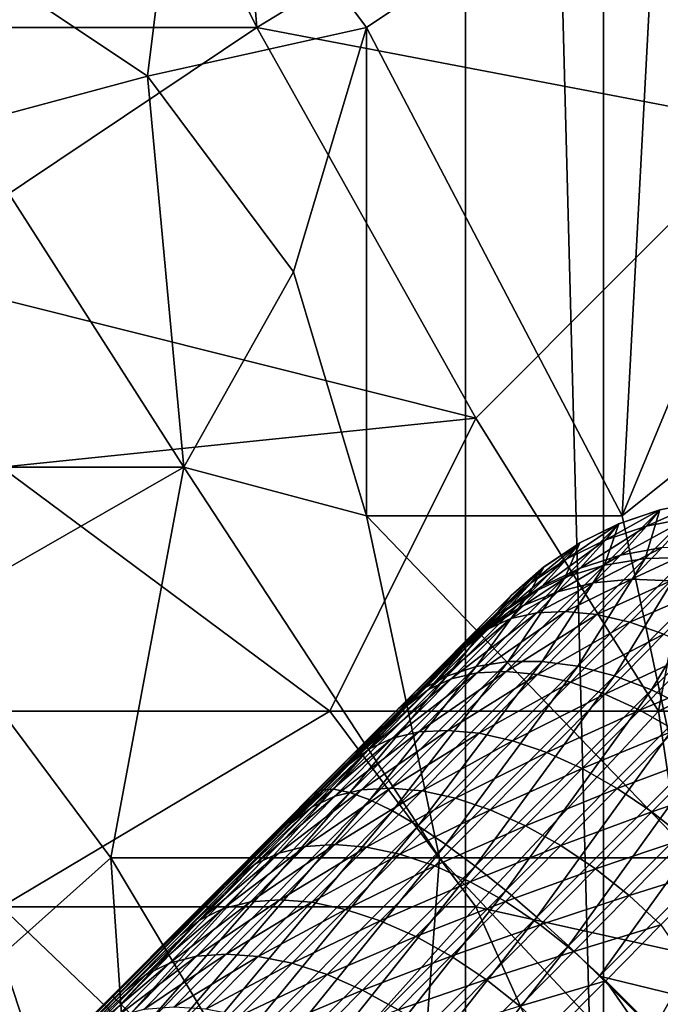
# Model space of a CAD drawing. Extents: x -0.3 to 0.3, y -0.266 to 0.266.
# Tile 71 of 256: x -0.117 to -0.094, y -0.098 to -0.062. Entities that reach past the tile are written whole.
import ezdxf

# ---------------------------------------------------------------- set-up
doc = ezdxf.new("R2010")
doc.units = 0

msp = doc.modelspace()

# ---------------------------------------------------------------- linework, layer by layer
for points in [[(-0.100768, 0.07211, 0.712849), (-0.100768, -0.12789, 0.712849), (-0.095768, -0.11789, 0.712849)], [(-0.100768, 0.07211, 0.712849), (-0.095768, -0.11789, 0.712849), (-0.095768, 0.06211, 0.712849)], [(-0.100768, 0.07211, 0.652849), (-0.095768, 0.06211, 0.652849), (-0.095768, -0.11789, 0.652849)], [(-0.100768, 0.07211, 0.652849), (-0.095768, -0.11789, 0.652849), (-0.100768, -0.12789, 0.652849)], [(-0.100768, 0.07211, 0.712849), (-0.100768, 0.07211, 0.652849), (-0.100768, -0.12789, 0.652849)], [(-0.100768, 0.07211, 0.712849), (-0.100768, -0.12789, 0.652849), (-0.100768, -0.12789, 0.712849)], [(-0.095768, 0.06211, 0.712849), (-0.095768, -0.11789, 0.712849), (-0.095768, -0.11789, 0.652849)], [(-0.095768, 0.06211, 0.712849), (-0.095768, -0.11789, 0.652849), (-0.095768, 0.06211, 0.652849)], [(-0.108311, -0.062467, 0.710611), (-0.113597, -0.051853, 0.710196), (-0.109633, -0.046546, 0.709997)], [(-0.108311, -0.062467, 0.710611), (-0.109633, -0.046546, 0.709997), (-0.093776, -0.053622, 0.710183)], [(-0.08849, -0.064236, 0.767188), (-0.084526, -0.048315, 0.766297), (-0.093776, -0.055391, 0.767072)], [(-0.130775, -0.050084, 0.710149), (-0.113597, -0.051853, 0.710196), (-0.122847, -0.062467, 0.710654)], [(-0.113597, -0.051853, 0.710196), (-0.108311, -0.062467, 0.710611), (-0.122847, -0.062467, 0.710654)], [(-0.112275, -0.064236, 0.768474), (-0.110954, -0.053622, 0.767948), (-0.120204, -0.058929, 0.768713)], [(-0.112275, -0.064236, 0.768474), (-0.104347, -0.062467, 0.767954), (-0.110954, -0.053622, 0.767948)], [(-0.104347, -0.062467, 0.767954), (-0.093776, -0.055391, 0.767072), (-0.110954, -0.053622, 0.767948)], [(-0.108311, -0.062467, 0.710611), (-0.093776, -0.053622, 0.710183), (-0.089812, -0.066005, 0.710662)], [(-0.089812, -0.066005, 0.710662), (-0.093776, -0.053622, 0.710183), (-0.081883, -0.058929, 0.710328)], [(-0.104347, -0.062467, 0.767954), (-0.095097, -0.080157, 0.768308), (-0.093776, -0.055391, 0.767072)], [(-0.095097, -0.080157, 0.768308), (-0.08849, -0.064236, 0.767188), (-0.093776, -0.055391, 0.767072)], [(-0.112275, -0.064236, 0.768474), (-0.120204, -0.058929, 0.768713), (-0.118882, -0.066005, 0.768932)], [(-0.121525, -0.071312, 0.710999), (-0.122847, -0.062467, 0.710654), (-0.108311, -0.062467, 0.710611)], [(-0.100383, -0.076619, 0.711118), (-0.121525, -0.071312, 0.710999), (-0.108311, -0.062467, 0.710611)], [(-0.104347, -0.062467, 0.767954), (-0.112275, -0.064236, 0.768474), (-0.10699, -0.071312, 0.768517)], [(-0.100383, -0.076619, 0.711118), (-0.108311, -0.062467, 0.710611), (-0.089812, -0.066005, 0.710662)], [(-0.104347, -0.080157, 0.768797), (-0.104347, -0.062467, 0.767954), (-0.10699, -0.071312, 0.768517)], [(-0.104347, -0.080157, 0.768797), (-0.095097, -0.080157, 0.768308), (-0.104347, -0.062467, 0.767954)], [(-0.110954, -0.078388, 0.769072), (-0.112275, -0.064236, 0.768474), (-0.118882, -0.066005, 0.768932)], [(-0.110954, -0.078388, 0.769072), (-0.10699, -0.071312, 0.768517), (-0.112275, -0.064236, 0.768474)], [(-0.08849, -0.07485, 0.767709), (-0.08849, -0.064236, 0.767188), (-0.095097, -0.080157, 0.768308)], [(-0.110954, -0.078388, 0.769072), (-0.118882, -0.066005, 0.768932), (-0.120204, -0.078388, 0.769566)], [(-0.093776, -0.087233, 0.711405), (-0.100383, -0.076619, 0.711118), (-0.089812, -0.066005, 0.710662)], [(-0.093776, -0.087233, 0.711405), (-0.089812, -0.066005, 0.710662), (-0.07924, -0.080157, 0.711141)], [(-0.117561, -0.078388, 0.711237), (-0.121525, -0.071312, 0.710999), (-0.100383, -0.076619, 0.711118)], [(-0.104347, -0.080157, 0.768797), (-0.10699, -0.071312, 0.768517), (-0.110954, -0.078388, 0.769072)], [(-0.092454, -0.09254, 0.768799), (-0.08849, -0.07485, 0.767709), (-0.095097, -0.080157, 0.768308)], [(-0.117561, -0.078388, 0.711237), (-0.100383, -0.076619, 0.711118), (-0.105668, -0.087233, 0.71145)], [(-0.105668, -0.087233, 0.71145), (-0.100383, -0.076619, 0.711118), (-0.093776, -0.087233, 0.711405)], [(-0.121525, -0.087233, 0.711492), (-0.117561, -0.078388, 0.711237), (-0.105668, -0.087233, 0.71145)], [(-0.120204, -0.083695, 0.769816), (-0.110954, -0.078388, 0.769072), (-0.120204, -0.078388, 0.769566)], [(-0.113597, -0.09254, 0.769898), (-0.110954, -0.078388, 0.769072), (-0.120204, -0.083695, 0.769816)], [(-0.101704, -0.09254, 0.769291), (-0.110954, -0.078388, 0.769072), (-0.113597, -0.09254, 0.769898)], [(-0.101704, -0.09254, 0.769291), (-0.104347, -0.080157, 0.768797), (-0.110954, -0.078388, 0.769072)], [(-0.093734, -0.079942, 0.691191), (-0.094261, -0.081703, 0.704003), (-0.092196, -0.079638, 0.69134)], [(-0.092196, -0.079638, 0.69134), (-0.094261, -0.081703, 0.704003), (-0.092754, -0.081659, 0.704489)], [(-0.094208, -0.080527, 0.659164), (-0.093734, -0.079941, 0.673282), (-0.092196, -0.079637, 0.673248)], [(-0.094208, -0.080527, 0.659164), (-0.092196, -0.079637, 0.673248), (-0.092673, -0.080227, 0.659033)], [(-0.093734, -0.079941, 0.673282), (-0.092196, -0.079638, 0.69134), (-0.092196, -0.079637, 0.673248)], [(-0.093734, -0.079941, 0.673282), (-0.093734, -0.079942, 0.691191), (-0.092196, -0.079638, 0.69134)], [(-0.092454, -0.09254, 0.768799), (-0.095097, -0.080157, 0.768308), (-0.104347, -0.080157, 0.768797)], [(-0.101704, -0.09254, 0.769291), (-0.092454, -0.09254, 0.768799), (-0.104347, -0.080157, 0.768797)], [(-0.095218, -0.080445, 0.69103), (-0.095736, -0.081944, 0.703465), (-0.093734, -0.079942, 0.691191)], [(-0.093734, -0.079942, 0.691191), (-0.095736, -0.081944, 0.703465), (-0.094261, -0.081703, 0.704003)], [(-0.095689, -0.081026, 0.659305), (-0.095219, -0.080444, 0.673319), (-0.093734, -0.079941, 0.673282)], [(-0.095689, -0.081026, 0.659305), (-0.093734, -0.079941, 0.673282), (-0.094208, -0.080527, 0.659164)], [(-0.095219, -0.080444, 0.673319), (-0.093734, -0.079942, 0.691191), (-0.093734, -0.079941, 0.673282)], [(-0.095219, -0.080444, 0.673319), (-0.095218, -0.080445, 0.69103), (-0.093734, -0.079942, 0.691191)], [(-0.095155, -0.081574, 0.649695), (-0.094208, -0.080527, 0.659164), (-0.092673, -0.080227, 0.659033)], [(-0.095155, -0.081574, 0.649695), (-0.092673, -0.080227, 0.659033), (-0.09364, -0.081295, 0.649366)], [(-0.077919, -0.087233, 0.711335), (-0.093776, -0.087233, 0.711405), (-0.07924, -0.080157, 0.711141)], [(-0.096624, -0.081137, 0.690861), (-0.097152, -0.082379, 0.702885), (-0.095218, -0.080445, 0.69103)], [(-0.095218, -0.080445, 0.69103), (-0.097152, -0.082379, 0.702885), (-0.095736, -0.081944, 0.703465)], [(-0.097091, -0.081713, 0.659455), (-0.096625, -0.081136, 0.673358), (-0.095219, -0.080444, 0.673319)], [(-0.097091, -0.081713, 0.659455), (-0.095219, -0.080444, 0.673319), (-0.095689, -0.081026, 0.659305)], [(-0.096625, -0.081136, 0.673358), (-0.095218, -0.080445, 0.69103), (-0.095219, -0.080444, 0.673319)], [(-0.096625, -0.081136, 0.673358), (-0.096624, -0.081137, 0.690861), (-0.095218, -0.080445, 0.69103)], [(-0.096615, -0.082048, 0.65005), (-0.095689, -0.081026, 0.659305), (-0.094208, -0.080527, 0.659164)], [(-0.096615, -0.082048, 0.65005), (-0.094208, -0.080527, 0.659164), (-0.095155, -0.081574, 0.649695)], [(-0.097927, -0.082007, 0.690685), (-0.098485, -0.082999, 0.702272), (-0.096624, -0.081137, 0.690861)], [(-0.096624, -0.081137, 0.690861), (-0.098485, -0.082999, 0.702272), (-0.097152, -0.082379, 0.702885)], [(-0.098391, -0.082578, 0.65961), (-0.097929, -0.082006, 0.673398), (-0.096625, -0.081136, 0.673358)], [(-0.098391, -0.082578, 0.65961), (-0.096625, -0.081136, 0.673358), (-0.097091, -0.081713, 0.659455)], [(-0.097995, -0.082711, 0.650424), (-0.097091, -0.081713, 0.659455), (-0.095689, -0.081026, 0.659305)], [(-0.097995, -0.082711, 0.650424), (-0.095689, -0.081026, 0.659305), (-0.096615, -0.082048, 0.65005)], [(-0.097929, -0.082006, 0.673398), (-0.096624, -0.081137, 0.690861), (-0.096625, -0.081136, 0.673358)], [(-0.097929, -0.082006, 0.673398), (-0.097927, -0.082007, 0.690685), (-0.096624, -0.081137, 0.690861)], [(-0.096127, -0.082585, 0.645948), (-0.095155, -0.081574, 0.649695), (-0.09364, -0.081295, 0.649366)], [(-0.096127, -0.082585, 0.645948), (-0.09364, -0.081295, 0.649366), (-0.09475, -0.08245, 0.645087)], [(-0.09475, -0.08245, 0.645087), (-0.09364, -0.081295, 0.649366), (-0.092096, -0.081218, 0.649068)], [(-0.09475, -0.08245, 0.645087), (-0.092096, -0.081218, 0.649068), (-0.09333, -0.082503, 0.644308)], [(-0.097438, -0.082905, 0.646877), (-0.096615, -0.082048, 0.65005), (-0.095155, -0.081574, 0.649695)], [(-0.097438, -0.082905, 0.646877), (-0.095155, -0.081574, 0.649695), (-0.096127, -0.082585, 0.645948)], [(-0.099105, -0.08304, 0.690506), (-0.099714, -0.083794, 0.701638), (-0.097927, -0.082007, 0.690685)], [(-0.097927, -0.082007, 0.690685), (-0.099714, -0.083794, 0.701638), (-0.098485, -0.082999, 0.702272)], [(-0.099565, -0.083606, 0.659767), (-0.099107, -0.083039, 0.673439), (-0.097929, -0.082006, 0.673398)], [(-0.099565, -0.083606, 0.659767), (-0.097929, -0.082006, 0.673398), (-0.098391, -0.082578, 0.65961)], [(-0.099271, -0.08355, 0.650812), (-0.098391, -0.082578, 0.65961), (-0.097091, -0.081713, 0.659455)], [(-0.099271, -0.08355, 0.650812), (-0.097091, -0.081713, 0.659455), (-0.097995, -0.082711, 0.650424)], [(-0.097152, -0.082379, 0.702885), (-0.099223, -0.085432, 0.710592), (-0.095736, -0.081944, 0.703465)], [(-0.095736, -0.081944, 0.703465), (-0.099223, -0.085432, 0.710592), (-0.097988, -0.08543, 0.711619)], [(-0.099107, -0.083039, 0.673439), (-0.097927, -0.082007, 0.690685), (-0.097929, -0.082006, 0.673398)], [(-0.099107, -0.083039, 0.673439), (-0.099105, -0.08304, 0.690506), (-0.097927, -0.082007, 0.690685)], [(-0.095736, -0.081944, 0.703465), (-0.097988, -0.08543, 0.711619), (-0.094261, -0.081703, 0.704003)], [(-0.094261, -0.081703, 0.704003), (-0.097988, -0.08543, 0.711619), (-0.096697, -0.085603, 0.712547)], [(-0.094261, -0.081703, 0.704003), (-0.096697, -0.085603, 0.712547), (-0.092754, -0.081659, 0.704489)], [(-0.092754, -0.081659, 0.704489), (-0.096697, -0.085603, 0.712547), (-0.095372, -0.085947, 0.713361)], [(-0.092754, -0.081659, 0.704489), (-0.095372, -0.085947, 0.713361), (-0.091239, -0.081814, 0.704916)], [(-0.091239, -0.081814, 0.704916), (-0.095372, -0.085947, 0.713361), (-0.094036, -0.086456, 0.714048)], [(-0.091239, -0.081814, 0.704916), (-0.094036, -0.086456, 0.714048), (-0.089743, -0.082163, 0.705275)], [(-0.098661, -0.083404, 0.647857), (-0.097995, -0.082711, 0.650424), (-0.096615, -0.082048, 0.65005)], [(-0.098661, -0.083404, 0.647857), (-0.096615, -0.082048, 0.65005), (-0.097438, -0.082905, 0.646877)], [(-0.089743, -0.082163, 0.705275), (-0.094036, -0.086456, 0.714048), (-0.092712, -0.087123, 0.714594)], [(-0.100422, -0.084552, 0.651207), (-0.099565, -0.083606, 0.659767), (-0.098391, -0.082578, 0.65961)], [(-0.100422, -0.084552, 0.651207), (-0.098391, -0.082578, 0.65961), (-0.099271, -0.08355, 0.650812)], [(-0.098485, -0.082999, 0.702272), (-0.100381, -0.085608, 0.709484), (-0.097152, -0.082379, 0.702885)], [(-0.097152, -0.082379, 0.702885), (-0.100381, -0.085608, 0.709484), (-0.099223, -0.085432, 0.710592)], [(-0.099774, -0.084074, 0.648873), (-0.099271, -0.08355, 0.650812), (-0.097995, -0.082711, 0.650424)], [(-0.099774, -0.084074, 0.648873), (-0.097995, -0.082711, 0.650424), (-0.098661, -0.083404, 0.647857)], [(-0.098182, -0.083663, 0.646187), (-0.097438, -0.082905, 0.646877), (-0.096127, -0.082585, 0.645948)], [(-0.098182, -0.083663, 0.646187), (-0.096127, -0.082585, 0.645948), (-0.09714, -0.083614, 0.64501)], [(-0.09714, -0.083614, 0.64501), (-0.096127, -0.082585, 0.645948), (-0.09475, -0.08245, 0.645087)], [(-0.09714, -0.083614, 0.64501), (-0.09475, -0.08245, 0.645087), (-0.096013, -0.08373, 0.643919)], [(-0.096013, -0.08373, 0.643919), (-0.09475, -0.08245, 0.645087), (-0.09333, -0.082503, 0.644308)], [(-0.096013, -0.08373, 0.643919), (-0.09333, -0.082503, 0.644308), (-0.094818, -0.084009, 0.642933)], [(-0.094818, -0.084009, 0.642933), (-0.09333, -0.082503, 0.644308), (-0.091893, -0.082741, 0.643626)], [(-0.103203, -0.087138, 0.705871), (-0.100816, -0.084751, 0.700992), (-0.099105, -0.08304, 0.690506)], [(-0.103203, -0.087138, 0.705871), (-0.099105, -0.08304, 0.690506), (-0.099565, -0.083606, 0.659767)], [(-0.099714, -0.083794, 0.701638), (-0.101442, -0.085956, 0.708314), (-0.098485, -0.082999, 0.702272)], [(-0.098485, -0.082999, 0.702272), (-0.101442, -0.085956, 0.708314), (-0.100381, -0.085608, 0.709484)], [(-0.099105, -0.08304, 0.690506), (-0.100816, -0.084751, 0.700992), (-0.099714, -0.083794, 0.701638)], [(-0.099105, -0.08304, 0.690506), (-0.099107, -0.083039, 0.673439), (-0.099565, -0.083606, 0.659767)], [(-0.099119, -0.083875, 0.647431), (-0.098661, -0.083404, 0.647857), (-0.097438, -0.082905, 0.646877)], [(-0.099119, -0.083875, 0.647431), (-0.097438, -0.082905, 0.646877), (-0.098182, -0.083663, 0.646187)], [(-0.094818, -0.084009, 0.642933), (-0.091893, -0.082741, 0.643626), (-0.093578, -0.084445, 0.642069)], [(-0.099936, -0.084247, 0.648719), (-0.099774, -0.084074, 0.648873), (-0.098661, -0.083404, 0.647857)], [(-0.099936, -0.084247, 0.648719), (-0.098661, -0.083404, 0.647857), (-0.099119, -0.083875, 0.647431)], [(-0.212559, -0.197392, 0.584312), (-0.177146, -0.161169, 0.684081), (-0.099565, -0.083606, 0.659767)], [(-0.212559, -0.197392, 0.584312), (-0.099565, -0.083606, 0.659767), (-0.111082, -0.095342, 0.639939)], [(-0.177146, -0.161169, 0.684081), (-0.149037, -0.133082, 0.7044), (-0.099565, -0.083606, 0.659767)], [(-0.149037, -0.133082, 0.7044), (-0.131915, -0.115963, 0.707851), (-0.099565, -0.083606, 0.659767)], [(-0.131915, -0.115963, 0.707851), (-0.103203, -0.087138, 0.705871), (-0.099565, -0.083606, 0.659767)], [(-0.113597, -0.09254, 0.769898), (-0.120204, -0.083695, 0.769816), (-0.117561, -0.096078, 0.770275)], [(-0.099565, -0.083606, 0.659767), (-0.109075, -0.093314, 0.641935), (-0.111082, -0.095342, 0.639939)], [(-0.099565, -0.083606, 0.659767), (-0.107026, -0.091244, 0.643943), (-0.109075, -0.093314, 0.641935)], [(-0.099565, -0.083606, 0.659767), (-0.104933, -0.089129, 0.645962), (-0.107026, -0.091244, 0.643943)], [(-0.099565, -0.083606, 0.659767), (-0.102797, -0.086972, 0.647991), (-0.104933, -0.089129, 0.645962)], [(-0.099565, -0.083606, 0.659767), (-0.100756, -0.084905, 0.649906), (-0.102797, -0.086972, 0.647991)], [(-0.100816, -0.084751, 0.700992), (-0.102388, -0.086469, 0.707103), (-0.099714, -0.083794, 0.701638)], [(-0.099714, -0.083794, 0.701638), (-0.102388, -0.086469, 0.707103), (-0.101442, -0.085956, 0.708314)], [(-0.101284, -0.086062, 0.645403), (-0.099119, -0.083875, 0.647431), (-0.098182, -0.083663, 0.646187)], [(-0.101284, -0.086062, 0.645403), (-0.098182, -0.083663, 0.646187), (-0.100341, -0.085844, 0.644165)], [(-0.100756, -0.084905, 0.649906), (-0.100422, -0.084552, 0.651207), (-0.099271, -0.08355, 0.650812)], [(-0.100756, -0.084905, 0.649906), (-0.099271, -0.08355, 0.650812), (-0.099774, -0.084074, 0.648873)], [(-0.099565, -0.083606, 0.659767), (-0.100422, -0.084552, 0.651207), (-0.100756, -0.084905, 0.649906)], [(-0.100341, -0.085844, 0.644165), (-0.098182, -0.083663, 0.646187), (-0.09714, -0.083614, 0.64501)], [(-0.100341, -0.085844, 0.644165), (-0.09714, -0.083614, 0.64501), (-0.099295, -0.08579, 0.642993)], [(-0.099295, -0.08579, 0.642993), (-0.09714, -0.083614, 0.64501), (-0.096013, -0.08373, 0.643919)], [(-0.099295, -0.08579, 0.642993), (-0.096013, -0.08373, 0.643919), (-0.098162, -0.085901, 0.641907)], [(-0.098162, -0.085901, 0.641907), (-0.096013, -0.08373, 0.643919), (-0.094818, -0.084009, 0.642933)], [(-0.102108, -0.08644, 0.646686), (-0.099936, -0.084247, 0.648719), (-0.099119, -0.083875, 0.647431)], [(-0.102108, -0.08644, 0.646686), (-0.099119, -0.083875, 0.647431), (-0.101284, -0.086062, 0.645403)], [(-0.100756, -0.084905, 0.649906), (-0.099774, -0.084074, 0.648873), (-0.099936, -0.084247, 0.648719)], [(-0.098162, -0.085901, 0.641907), (-0.094818, -0.084009, 0.642933), (-0.096963, -0.086175, 0.640925)], [(-0.096963, -0.086175, 0.640925), (-0.094818, -0.084009, 0.642933), (-0.093578, -0.084445, 0.642069)], [(-0.100756, -0.084905, 0.649906), (-0.099936, -0.084247, 0.648719), (-0.102108, -0.08644, 0.646686)], [(-0.100756, -0.084905, 0.649906), (-0.10062, -0.084773, 0.65003), (-0.099936, -0.084247, 0.648719)], [(-0.10062, -0.084773, 0.65003), (-0.100756, -0.084905, 0.649906), (-0.099936, -0.084247, 0.648719)], [(-0.096963, -0.086175, 0.640925), (-0.093578, -0.084445, 0.642069), (-0.095718, -0.086607, 0.640065)], [(-0.095718, -0.086607, 0.640065), (-0.093578, -0.084445, 0.642069), (-0.092312, -0.085032, 0.641342)], [(-0.100816, -0.084751, 0.700992), (-0.103203, -0.087138, 0.705871), (-0.102388, -0.086469, 0.707103)], [(-0.102108, -0.08644, 0.646686), (-0.102797, -0.086972, 0.647991), (-0.100756, -0.084905, 0.649906)], [(-0.095718, -0.086607, 0.640065), (-0.092312, -0.085032, 0.641342), (-0.094449, -0.08719, 0.639341)], [(-0.094449, -0.08719, 0.639341), (-0.092312, -0.085032, 0.641342), (-0.091042, -0.085759, 0.640764)], [(-0.100381, -0.085608, 0.709484), (-0.104227, -0.090436, 0.714), (-0.099223, -0.085432, 0.710592)], [(-0.099223, -0.085432, 0.710592), (-0.104227, -0.090436, 0.714), (-0.103401, -0.090842, 0.715305)], [(-0.099223, -0.085432, 0.710592), (-0.103401, -0.090842, 0.715305), (-0.097988, -0.08543, 0.711619)], [(-0.097988, -0.08543, 0.711619), (-0.103401, -0.090842, 0.715305), (-0.102479, -0.091384, 0.716485)], [(-0.097988, -0.08543, 0.711619), (-0.102479, -0.091384, 0.716485), (-0.096697, -0.085603, 0.712547)], [(-0.101442, -0.085956, 0.708314), (-0.104944, -0.090171, 0.712592), (-0.100381, -0.085608, 0.709484)], [(-0.100381, -0.085608, 0.709484), (-0.104944, -0.090171, 0.712592), (-0.104227, -0.090436, 0.714)], [(-0.103407, -0.088206, 0.643386), (-0.101284, -0.086062, 0.645403), (-0.100341, -0.085844, 0.644165)], [(-0.103407, -0.088206, 0.643386), (-0.100341, -0.085844, 0.644165), (-0.102458, -0.087982, 0.642154)], [(-0.096697, -0.085603, 0.712547), (-0.102479, -0.091384, 0.716485), (-0.101478, -0.092052, 0.71752)], [(-0.102458, -0.087982, 0.642154), (-0.100341, -0.085844, 0.644165), (-0.099295, -0.08579, 0.642993)], [(-0.102458, -0.087982, 0.642154), (-0.099295, -0.08579, 0.642993), (-0.101406, -0.087922, 0.640987)], [(-0.096697, -0.085603, 0.712547), (-0.101478, -0.092052, 0.71752), (-0.095372, -0.085947, 0.713361)], [(-0.101406, -0.087922, 0.640987), (-0.099295, -0.08579, 0.642993), (-0.098162, -0.085901, 0.641907)], [(-0.101406, -0.087922, 0.640987), (-0.098162, -0.085901, 0.641907), (-0.100268, -0.088028, 0.639906)], [(-0.100268, -0.088028, 0.639906), (-0.098162, -0.085901, 0.641907), (-0.096963, -0.086175, 0.640925)], [(-0.094449, -0.08719, 0.639341), (-0.091042, -0.085759, 0.640764), (-0.093177, -0.087914, 0.638766)], [(-0.102388, -0.086469, 0.707103), (-0.10554, -0.090054, 0.711106), (-0.101442, -0.085956, 0.708314)], [(-0.101442, -0.085956, 0.708314), (-0.10554, -0.090054, 0.711106), (-0.104944, -0.090171, 0.712592)], [(-0.104237, -0.088591, 0.644663), (-0.102108, -0.08644, 0.646686), (-0.101284, -0.086062, 0.645403)], [(-0.104237, -0.088591, 0.644663), (-0.101284, -0.086062, 0.645403), (-0.103407, -0.088206, 0.643386)], [(-0.095372, -0.085947, 0.713361), (-0.101478, -0.092052, 0.71752), (-0.100415, -0.092835, 0.718392)], [(-0.095372, -0.085947, 0.713361), (-0.100415, -0.092835, 0.718392), (-0.094036, -0.086456, 0.714048)], [(-0.100268, -0.088028, 0.639906), (-0.096963, -0.086175, 0.640925), (-0.099064, -0.088297, 0.638929)], [(-0.099064, -0.088297, 0.638929), (-0.096963, -0.086175, 0.640925), (-0.095718, -0.086607, 0.640065)], [(-0.103203, -0.087138, 0.705871), (-0.106004, -0.090085, 0.709566), (-0.102388, -0.086469, 0.707103)], [(-0.102388, -0.086469, 0.707103), (-0.106004, -0.090085, 0.709566), (-0.10554, -0.090054, 0.711106)], [(-0.104933, -0.089129, 0.645962), (-0.102797, -0.086972, 0.647991), (-0.102108, -0.08644, 0.646686)], [(-0.104933, -0.089129, 0.645962), (-0.102108, -0.08644, 0.646686), (-0.104237, -0.088591, 0.644663)], [(-0.094036, -0.086456, 0.714048), (-0.100415, -0.092835, 0.718392), (-0.099308, -0.093719, 0.719087)], [(-0.094036, -0.086456, 0.714048), (-0.099308, -0.093719, 0.719087), (-0.092712, -0.087123, 0.714594)], [(-0.099064, -0.088297, 0.638929), (-0.095718, -0.086607, 0.640065), (-0.097815, -0.088725, 0.638073)], [(-0.097815, -0.088725, 0.638073), (-0.095718, -0.086607, 0.640065), (-0.094449, -0.08719, 0.639341)], [(-0.131915, -0.115963, 0.707851), (-0.113518, -0.097566, 0.708), (-0.103203, -0.087138, 0.705871)], [(-0.117561, -0.094309, 0.711635), (-0.121525, -0.087233, 0.711492), (-0.105668, -0.087233, 0.71145)], [(-0.117561, -0.094309, 0.711635), (-0.105668, -0.087233, 0.71145), (-0.100383, -0.094309, 0.711593)], [(-0.113518, -0.097566, 0.708), (-0.106329, -0.090264, 0.708), (-0.103203, -0.087138, 0.705871)], [(-0.103203, -0.087138, 0.705871), (-0.106329, -0.090264, 0.708), (-0.106004, -0.090085, 0.709566)], [(-0.100383, -0.094309, 0.711593), (-0.105668, -0.087233, 0.71145), (-0.093776, -0.087233, 0.711405)], [(-0.100383, -0.094309, 0.711593), (-0.093776, -0.087233, 0.711405), (-0.092454, -0.096078, 0.711593)], [(-0.092712, -0.087123, 0.714594), (-0.099308, -0.093719, 0.719087), (-0.098176, -0.094688, 0.719591)], [(-0.092712, -0.087123, 0.714594), (-0.098176, -0.094688, 0.719591), (-0.091422, -0.087935, 0.714991)], [(-0.097815, -0.088725, 0.638073), (-0.094449, -0.08719, 0.639341), (-0.096543, -0.089305, 0.637352)], [(-0.096543, -0.089305, 0.637352), (-0.094449, -0.08719, 0.639341), (-0.093177, -0.087914, 0.638766)], [(-0.092454, -0.096078, 0.711593), (-0.093776, -0.087233, 0.711405), (-0.077919, -0.087233, 0.711335)], [(-0.105488, -0.090308, 0.641379), (-0.103407, -0.088206, 0.643386), (-0.102458, -0.087982, 0.642154)], [(-0.105488, -0.090308, 0.641379), (-0.102458, -0.087982, 0.642154), (-0.104532, -0.090077, 0.640153)], [(-0.104532, -0.090077, 0.640153), (-0.102458, -0.087982, 0.642154), (-0.101406, -0.087922, 0.640987)], [(-0.104532, -0.090077, 0.640153), (-0.101406, -0.087922, 0.640987), (-0.103474, -0.090012, 0.638992)], [(-0.103474, -0.090012, 0.638992), (-0.101406, -0.087922, 0.640987), (-0.100268, -0.088028, 0.639906)], [(-0.103474, -0.090012, 0.638992), (-0.100268, -0.088028, 0.639906), (-0.102331, -0.090112, 0.637916)], [(-0.102331, -0.090112, 0.637916), (-0.100268, -0.088028, 0.639906), (-0.099064, -0.088297, 0.638929)], [(-0.091422, -0.087935, 0.714991), (-0.098176, -0.094688, 0.719591), (-0.097038, -0.095728, 0.719897)], [(-0.091422, -0.087935, 0.714991), (-0.097038, -0.095728, 0.719897), (-0.090188, -0.088878, 0.715232)], [(-0.096543, -0.089305, 0.637352), (-0.093177, -0.087914, 0.638766), (-0.095268, -0.090026, 0.636779)], [(-0.095268, -0.090026, 0.636779), (-0.093177, -0.087914, 0.638766), (-0.091924, -0.088767, 0.638348)], [(-0.106324, -0.090699, 0.64265), (-0.104237, -0.088591, 0.644663), (-0.103407, -0.088206, 0.643386)], [(-0.106324, -0.090699, 0.64265), (-0.103407, -0.088206, 0.643386), (-0.105488, -0.090308, 0.641379)], [(-0.102331, -0.090112, 0.637916), (-0.099064, -0.088297, 0.638929), (-0.101122, -0.090376, 0.636944)], [(-0.101122, -0.090376, 0.636944), (-0.099064, -0.088297, 0.638929), (-0.097815, -0.088725, 0.638073)], [(-0.107026, -0.091244, 0.643943), (-0.104933, -0.089129, 0.645962), (-0.104237, -0.088591, 0.644663)], [(-0.107026, -0.091244, 0.643943), (-0.104237, -0.088591, 0.644663), (-0.106324, -0.090699, 0.64265)], [(-0.101122, -0.090376, 0.636944), (-0.097815, -0.088725, 0.638073), (-0.099869, -0.0908, 0.636092)], [(-0.099869, -0.0908, 0.636092), (-0.097815, -0.088725, 0.638073), (-0.096543, -0.089305, 0.637352)], [(-0.095268, -0.090026, 0.636779), (-0.091924, -0.088767, 0.638348), (-0.094012, -0.090877, 0.636364)], [(-0.094012, -0.090877, 0.636364), (-0.091924, -0.088767, 0.638348), (-0.090711, -0.089733, 0.638096)], [(-0.090188, -0.088878, 0.715232), (-0.097038, -0.095728, 0.719897), (-0.095914, -0.096819, 0.72)], [(-0.090188, -0.088878, 0.715232), (-0.095914, -0.096819, 0.72), (-0.089032, -0.089937, 0.715313)], [(-0.099869, -0.0908, 0.636092), (-0.096543, -0.089305, 0.637352), (-0.098593, -0.091376, 0.635374)], [(-0.098593, -0.091376, 0.635374), (-0.096543, -0.089305, 0.637352), (-0.095268, -0.090026, 0.636779)], [(-0.094012, -0.090877, 0.636364), (-0.090711, -0.089733, 0.638096), (-0.092798, -0.091842, 0.636113)], [(-0.106329, -0.090264, 0.708), (-0.113453, -0.097631, 0.709567), (-0.106004, -0.090085, 0.709566)], [(-0.106004, -0.090085, 0.709566), (-0.113453, -0.097631, 0.709567), (-0.113243, -0.09784, 0.711106)], [(-0.106004, -0.090085, 0.709566), (-0.113243, -0.09784, 0.711106), (-0.10554, -0.090054, 0.711106)], [(-0.10554, -0.090054, 0.711106), (-0.113243, -0.09784, 0.711106), (-0.112894, -0.09819, 0.712592)], [(-0.10554, -0.090054, 0.711106), (-0.112894, -0.09819, 0.712592), (-0.104944, -0.090171, 0.712592)], [(-0.104944, -0.090171, 0.712592), (-0.112894, -0.09819, 0.712592), (-0.112409, -0.098674, 0.714)], [(-0.104944, -0.090171, 0.712592), (-0.112409, -0.098674, 0.714), (-0.104227, -0.090436, 0.714)], [(-0.107524, -0.092365, 0.639384), (-0.105488, -0.090308, 0.641379), (-0.104532, -0.090077, 0.640153)], [(-0.107524, -0.092365, 0.639384), (-0.104532, -0.090077, 0.640153), (-0.106563, -0.092129, 0.638163)], [(-0.106563, -0.092129, 0.638163), (-0.104532, -0.090077, 0.640153), (-0.103474, -0.090012, 0.638992)], [(-0.106563, -0.092129, 0.638163), (-0.103474, -0.090012, 0.638992), (-0.105499, -0.092057, 0.637008)], [(-0.105499, -0.092057, 0.637008), (-0.103474, -0.090012, 0.638992), (-0.102331, -0.090112, 0.637916)], [(-0.105499, -0.092057, 0.637008), (-0.102331, -0.090112, 0.637916), (-0.10435, -0.092152, 0.635937)], [(-0.10435, -0.092152, 0.635937), (-0.102331, -0.090112, 0.637916), (-0.101122, -0.090376, 0.636944)], [(-0.098593, -0.091376, 0.635374), (-0.095268, -0.090026, 0.636779), (-0.097315, -0.092094, 0.634804)], [(-0.097315, -0.092094, 0.634804), (-0.095268, -0.090026, 0.636779), (-0.094012, -0.090877, 0.636364)], [(-0.077719, -0.10125, 0.715313), (-0.089032, -0.089937, 0.715313), (-0.095914, -0.096819, 0.72)], [(-0.106329, -0.090264, 0.708), (-0.113518, -0.097566, 0.708), (-0.113453, -0.097631, 0.709567)], [(-0.104227, -0.090436, 0.714), (-0.112409, -0.098674, 0.714), (-0.111799, -0.099285, 0.715305)], [(-0.104227, -0.090436, 0.714), (-0.111799, -0.099285, 0.715305), (-0.103401, -0.090842, 0.715305)], [(-0.108366, -0.092762, 0.640648), (-0.106324, -0.090699, 0.64265), (-0.105488, -0.090308, 0.641379)], [(-0.108366, -0.092762, 0.640648), (-0.105488, -0.090308, 0.641379), (-0.107524, -0.092365, 0.639384)], [(-0.10435, -0.092152, 0.635937), (-0.101122, -0.090376, 0.636944), (-0.103137, -0.092411, 0.63497)], [(-0.103137, -0.092411, 0.63497), (-0.101122, -0.090376, 0.636944), (-0.099869, -0.0908, 0.636092)], [(-0.103401, -0.090842, 0.715305), (-0.111799, -0.099285, 0.715305), (-0.111073, -0.100011, 0.716485)], [(-0.103401, -0.090842, 0.715305), (-0.111073, -0.100011, 0.716485), (-0.102479, -0.091384, 0.716485)], [(-0.109075, -0.093314, 0.641935), (-0.107026, -0.091244, 0.643943), (-0.106324, -0.090699, 0.64265)], [(-0.109075, -0.093314, 0.641935), (-0.106324, -0.090699, 0.64265), (-0.108366, -0.092762, 0.640648)], [(-0.103137, -0.092411, 0.63497), (-0.099869, -0.0908, 0.636092), (-0.101879, -0.092831, 0.634122)], [(-0.101879, -0.092831, 0.634122), (-0.099869, -0.0908, 0.636092), (-0.098593, -0.091376, 0.635374)], [(-0.097315, -0.092094, 0.634804), (-0.094012, -0.090877, 0.636364), (-0.096058, -0.092943, 0.634391)], [(-0.096058, -0.092943, 0.634391), (-0.094012, -0.090877, 0.636364), (-0.092798, -0.091842, 0.636113)], [(-0.102479, -0.091384, 0.716485), (-0.111073, -0.100011, 0.716485), (-0.110243, -0.100841, 0.71752)], [(-0.102479, -0.091384, 0.716485), (-0.110243, -0.100841, 0.71752), (-0.101478, -0.092052, 0.71752)], [(-0.101879, -0.092831, 0.634122), (-0.098593, -0.091376, 0.635374), (-0.100599, -0.093403, 0.633409)], [(-0.100599, -0.093403, 0.633409), (-0.098593, -0.091376, 0.635374), (-0.097315, -0.092094, 0.634804)], [(-0.096058, -0.092943, 0.634391), (-0.092798, -0.091842, 0.636113), (-0.094842, -0.093907, 0.634142)], [(-0.094842, -0.093907, 0.634142), (-0.092798, -0.091842, 0.636113), (-0.091646, -0.092906, 0.636032)], [(-0.101478, -0.092052, 0.71752), (-0.110243, -0.100841, 0.71752), (-0.109324, -0.101759, 0.718392)], [(-0.109519, -0.09438, 0.6374), (-0.107524, -0.092365, 0.639384), (-0.106563, -0.092129, 0.638163)], [(-0.109519, -0.09438, 0.6374), (-0.106563, -0.092129, 0.638163), (-0.108551, -0.094138, 0.636186)], [(-0.101478, -0.092052, 0.71752), (-0.109324, -0.101759, 0.718392), (-0.100415, -0.092835, 0.718392)], [(-0.108551, -0.094138, 0.636186), (-0.106563, -0.092129, 0.638163), (-0.105499, -0.092057, 0.637008)], [(-0.108551, -0.094138, 0.636186), (-0.105499, -0.092057, 0.637008), (-0.107481, -0.094061, 0.635036)], [(-0.107481, -0.094061, 0.635036), (-0.105499, -0.092057, 0.637008), (-0.10435, -0.092152, 0.635937)], [(-0.107481, -0.094061, 0.635036), (-0.10435, -0.092152, 0.635937), (-0.106328, -0.09415, 0.633971)], [(-0.106328, -0.09415, 0.633971), (-0.10435, -0.092152, 0.635937), (-0.103137, -0.092411, 0.63497)], [(-0.100599, -0.093403, 0.633409), (-0.097315, -0.092094, 0.634804), (-0.099319, -0.094119, 0.632842)], [(-0.099319, -0.094119, 0.632842), (-0.097315, -0.092094, 0.634804), (-0.096058, -0.092943, 0.634391)], [(-0.112275, -0.111999, 0.770737), (-0.113597, -0.09254, 0.769898), (-0.117561, -0.096078, 0.770275)], [(-0.113597, -0.09254, 0.769898), (-0.103026, -0.11023, 0.770174), (-0.101704, -0.09254, 0.769291)], [(-0.112275, -0.111999, 0.770737), (-0.103026, -0.11023, 0.770174), (-0.113597, -0.09254, 0.769898)], [(-0.110367, -0.094784, 0.638659), (-0.108366, -0.092762, 0.640648), (-0.107524, -0.092365, 0.639384)], [(-0.110367, -0.094784, 0.638659), (-0.107524, -0.092365, 0.639384), (-0.109519, -0.09438, 0.6374)], [(-0.106328, -0.09415, 0.633971), (-0.103137, -0.092411, 0.63497), (-0.105109, -0.094405, 0.633008)], [(-0.105109, -0.094405, 0.633008), (-0.103137, -0.092411, 0.63497), (-0.101879, -0.092831, 0.634122)], [(-0.103026, -0.11023, 0.770174), (-0.08849, -0.106692, 0.769271), (-0.101704, -0.09254, 0.769291)], [(-0.101704, -0.09254, 0.769291), (-0.08849, -0.106692, 0.769271), (-0.092454, -0.09254, 0.768799)], [(-0.111082, -0.095342, 0.639939), (-0.109075, -0.093314, 0.641935), (-0.108366, -0.092762, 0.640648)], [(-0.111082, -0.095342, 0.639939), (-0.108366, -0.092762, 0.640648), (-0.110367, -0.094784, 0.638659)], [(-0.100415, -0.092835, 0.718392), (-0.109324, -0.101759, 0.718392), (-0.108332, -0.102751, 0.719087)], [(-0.100415, -0.092835, 0.718392), (-0.108332, -0.102751, 0.719087), (-0.099308, -0.093719, 0.719087)], [(-0.105109, -0.094405, 0.633008), (-0.101879, -0.092831, 0.634122), (-0.103848, -0.09482, 0.632165)], [(-0.103848, -0.09482, 0.632165), (-0.101879, -0.092831, 0.634122), (-0.100599, -0.093403, 0.633409)], [(-0.099319, -0.094119, 0.632842), (-0.096058, -0.092943, 0.634391), (-0.098059, -0.094965, 0.63243)], [(-0.098059, -0.094965, 0.63243), (-0.096058, -0.092943, 0.634391), (-0.094842, -0.093907, 0.634142)], [(-0.094842, -0.093907, 0.634142), (-0.091646, -0.092906, 0.636032), (-0.09369, -0.09497, 0.634061)], [(-0.103848, -0.09482, 0.632165), (-0.100599, -0.093403, 0.633409), (-0.102564, -0.095388, 0.631455)], [(-0.102564, -0.095388, 0.631455), (-0.100599, -0.093403, 0.633409), (-0.099319, -0.094119, 0.632842)], [(-0.099308, -0.093719, 0.719087), (-0.108332, -0.102751, 0.719087), (-0.107284, -0.1038, 0.719591)], [(-0.099308, -0.093719, 0.719087), (-0.107284, -0.1038, 0.719591), (-0.098176, -0.094688, 0.719591)], [(-0.110499, -0.096106, 0.634219), (-0.108551, -0.094138, 0.636186), (-0.107481, -0.094061, 0.635036)], [(-0.110499, -0.096106, 0.634219), (-0.107481, -0.094061, 0.635036), (-0.109423, -0.096023, 0.633076)], [(-0.109423, -0.096023, 0.633076), (-0.107481, -0.094061, 0.635036), (-0.106328, -0.09415, 0.633971)], [(-0.102564, -0.095388, 0.631455), (-0.099319, -0.094119, 0.632842), (-0.10128, -0.096101, 0.630891)], [(-0.10128, -0.096101, 0.630891), (-0.099319, -0.094119, 0.632842), (-0.098059, -0.094965, 0.63243)], [(-0.098059, -0.094965, 0.63243), (-0.094842, -0.093907, 0.634142), (-0.096842, -0.095928, 0.632182)], [(-0.096842, -0.095928, 0.632182), (-0.094842, -0.093907, 0.634142), (-0.09369, -0.09497, 0.634061)], [(-0.108311, -0.103154, 0.711743), (-0.12549, -0.097847, 0.711679), (-0.117561, -0.094309, 0.711635)], [(-0.108311, -0.103154, 0.711743), (-0.117561, -0.094309, 0.711635), (-0.100383, -0.094309, 0.711593)], [(-0.112327, -0.096765, 0.636679), (-0.110367, -0.094784, 0.638659), (-0.109519, -0.09438, 0.6374)], [(-0.112327, -0.096765, 0.636679), (-0.109519, -0.09438, 0.6374), (-0.111472, -0.096355, 0.635427)], [(-0.111472, -0.096355, 0.635427), (-0.109519, -0.09438, 0.6374), (-0.108551, -0.094138, 0.636186)], [(-0.111472, -0.096355, 0.635427), (-0.108551, -0.094138, 0.636186), (-0.110499, -0.096106, 0.634219)], [(-0.109423, -0.096023, 0.633076), (-0.106328, -0.09415, 0.633971), (-0.108264, -0.096107, 0.632016)], [(-0.108311, -0.103154, 0.711743), (-0.100383, -0.094309, 0.711593), (-0.096419, -0.103154, 0.71171)], [(-0.108264, -0.096107, 0.632016), (-0.106328, -0.09415, 0.633971), (-0.105109, -0.094405, 0.633008)], [(-0.108264, -0.096107, 0.632016), (-0.105109, -0.094405, 0.633008), (-0.107041, -0.096356, 0.631058)], [(-0.107041, -0.096356, 0.631058), (-0.105109, -0.094405, 0.633008), (-0.103848, -0.09482, 0.632165)], [(-0.096419, -0.103154, 0.71171), (-0.100383, -0.094309, 0.711593), (-0.092454, -0.096078, 0.711593)], [(-0.113049, -0.097329, 0.637953), (-0.111082, -0.095342, 0.639939), (-0.110367, -0.094784, 0.638659)], [(-0.113049, -0.097329, 0.637953), (-0.110367, -0.094784, 0.638659), (-0.112327, -0.096765, 0.636679)], [(-0.098176, -0.094688, 0.719591), (-0.107284, -0.1038, 0.719591), (-0.106196, -0.104887, 0.719897)], [(-0.107041, -0.096356, 0.631058), (-0.103848, -0.09482, 0.632165), (-0.105774, -0.096767, 0.630219)], [(-0.098176, -0.094688, 0.719591), (-0.106196, -0.104887, 0.719897), (-0.097038, -0.095728, 0.719897)], [(-0.105774, -0.096767, 0.630219), (-0.103848, -0.09482, 0.632165), (-0.102564, -0.095388, 0.631455)], [(-0.10128, -0.096101, 0.630891), (-0.098059, -0.094965, 0.63243), (-0.100019, -0.096945, 0.630482)], [(-0.100019, -0.096945, 0.630482), (-0.098059, -0.094965, 0.63243), (-0.096842, -0.095928, 0.632182)], [(-0.096842, -0.095928, 0.632182), (-0.09369, -0.09497, 0.634061), (-0.095689, -0.09699, 0.632102)], [(-0.084773, -0.107907, 0.632102), (-0.095689, -0.09699, 0.632102), (-0.09369, -0.09497, 0.634061)], [(-0.212559, -0.197392, 0.584312), (-0.111082, -0.095342, 0.639939), (-0.113049, -0.097329, 0.637953)], [(-0.105774, -0.096767, 0.630219), (-0.102564, -0.095388, 0.631455), (-0.104487, -0.097332, 0.629513)], [(-0.104487, -0.097332, 0.629513), (-0.102564, -0.095388, 0.631455), (-0.10128, -0.096101, 0.630891)], [(-0.097038, -0.095728, 0.719897), (-0.106196, -0.104887, 0.719897), (-0.105089, -0.105994, 0.72)], [(-0.097038, -0.095728, 0.719897), (-0.105089, -0.105994, 0.72), (-0.095914, -0.096819, 0.72)], [(-0.112275, -0.111999, 0.770737), (-0.117561, -0.096078, 0.770275), (-0.121525, -0.103154, 0.770867)], [(-0.113385, -0.098289, 0.633465), (-0.111472, -0.096355, 0.635427), (-0.110499, -0.096106, 0.634219)], [(-0.113385, -0.098289, 0.633465), (-0.110499, -0.096106, 0.634219), (-0.112405, -0.098034, 0.632263)], [(-0.112405, -0.098034, 0.632263), (-0.110499, -0.096106, 0.634219), (-0.109423, -0.096023, 0.633076)], [(-0.112405, -0.098034, 0.632263), (-0.109423, -0.096023, 0.633076), (-0.111324, -0.097944, 0.631126)], [(-0.111324, -0.097944, 0.631126), (-0.109423, -0.096023, 0.633076), (-0.108264, -0.096107, 0.632016)], [(-0.111324, -0.097944, 0.631126), (-0.108264, -0.096107, 0.632016), (-0.110159, -0.098022, 0.630072)], [(-0.110159, -0.098022, 0.630072), (-0.108264, -0.096107, 0.632016), (-0.107041, -0.096356, 0.631058)], [(-0.104487, -0.097332, 0.629513), (-0.10128, -0.096101, 0.630891), (-0.103201, -0.098042, 0.628952)], [(-0.103201, -0.098042, 0.628952), (-0.10128, -0.096101, 0.630891), (-0.100019, -0.096945, 0.630482)], [(-0.100019, -0.096945, 0.630482), (-0.096842, -0.095928, 0.632182), (-0.098801, -0.097907, 0.630235)], [(-0.098801, -0.097907, 0.630235), (-0.096842, -0.095928, 0.632182), (-0.095689, -0.09699, 0.632102)], [(-0.096419, -0.103154, 0.71171), (-0.092454, -0.096078, 0.711593), (-0.083205, -0.103154, 0.711655)], [(-0.114247, -0.098705, 0.63471), (-0.112327, -0.096765, 0.636679), (-0.111472, -0.096355, 0.635427)], [(-0.114247, -0.098705, 0.63471), (-0.111472, -0.096355, 0.635427), (-0.113385, -0.098289, 0.633465)], [(-0.110159, -0.098022, 0.630072), (-0.107041, -0.096356, 0.631058), (-0.10893, -0.098267, 0.62912)], [(-0.10893, -0.098267, 0.62912), (-0.107041, -0.096356, 0.631058), (-0.105774, -0.096767, 0.630219)], [(-0.114975, -0.099277, 0.635977), (-0.113049, -0.097329, 0.637953), (-0.112327, -0.096765, 0.636679)], [(-0.114975, -0.099277, 0.635977), (-0.112327, -0.096765, 0.636679), (-0.114247, -0.098705, 0.63471)], [(-0.10893, -0.098267, 0.62912), (-0.105774, -0.096767, 0.630219), (-0.10766, -0.098673, 0.628285)], [(-0.10766, -0.098673, 0.628285), (-0.105774, -0.096767, 0.630219), (-0.104487, -0.097332, 0.629513)], [(-0.084601, -0.108132, 0.72), (-0.095914, -0.096819, 0.72), (-0.105089, -0.105994, 0.72)], [(-0.103201, -0.098042, 0.628952), (-0.100019, -0.096945, 0.630482), (-0.101937, -0.098884, 0.628545)], [(-0.101937, -0.098884, 0.628545), (-0.100019, -0.096945, 0.630482), (-0.098801, -0.097907, 0.630235)], [(-0.077719, -0.10125, 0.715313), (-0.095914, -0.096819, 0.72), (-0.084601, -0.108132, 0.72)], [(-0.212559, -0.197392, 0.584312), (-0.113049, -0.097329, 0.637953), (-0.114975, -0.099277, 0.635977)], [(-0.10766, -0.098673, 0.628285), (-0.104487, -0.097332, 0.629513), (-0.106369, -0.099234, 0.627583)], [(-0.106369, -0.099234, 0.627583), (-0.104487, -0.097332, 0.629513), (-0.103201, -0.098042, 0.628952)], [(-0.098801, -0.097907, 0.630235), (-0.095689, -0.09699, 0.632102), (-0.097648, -0.098969, 0.630155)], [(-0.086751, -0.109865, 0.630155), (-0.097648, -0.098969, 0.630155), (-0.095689, -0.09699, 0.632102)], [(-0.086751, -0.109865, 0.630155), (-0.095689, -0.09699, 0.632102), (-0.084773, -0.107907, 0.632102)], [(-0.131915, -0.115963, 0.707851), (-0.127231, -0.111279, 0.708), (-0.113518, -0.097566, 0.708)], [(-0.127172, -0.11135, 0.709566), (-0.113518, -0.097566, 0.708), (-0.127231, -0.111279, 0.708)], [(-0.127172, -0.11135, 0.709566), (-0.113453, -0.097631, 0.709567), (-0.113518, -0.097566, 0.708)], [(-0.126969, -0.111566, 0.711106), (-0.113453, -0.097631, 0.709567), (-0.127172, -0.11135, 0.709566)], [(-0.126969, -0.111566, 0.711106), (-0.113243, -0.09784, 0.711106), (-0.113453, -0.097631, 0.709567)], [(-0.126626, -0.111922, 0.712592), (-0.113243, -0.09784, 0.711106), (-0.126969, -0.111566, 0.711106)], [(-0.126626, -0.111922, 0.712592), (-0.112894, -0.09819, 0.712592), (-0.113243, -0.09784, 0.711106)]]:
    msp.add_3dface(points)

doc.saveas('drawing.dxf')
